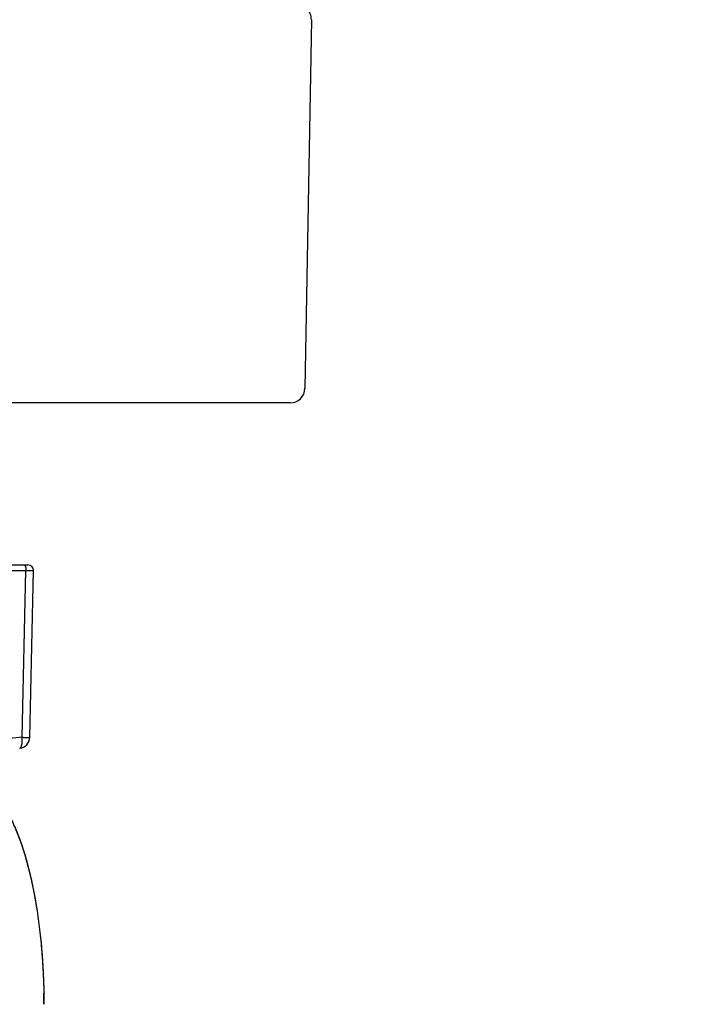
# Model space of a CAD drawing. Header units: millimetres. Extents: x 0 to 1300, y 0 to 891.
# Tile 143 of 148: x 908 to 926, y 488 to 514. Entities that reach past the tile are written whole.
import ezdxf

# ---------------------------------------------------------------- set-up
doc = ezdxf.new("R2010")
doc.units = ezdxf.units.MM
doc.header["$LTSCALE"] = 0.545669
doc.layers.add('NoLayerName_001', color=7, linetype='Continuous')
doc.layers.add('NoLayerName_008', color=7, linetype='Continuous')
doc.styles.get("Standard").update_dxf_attribs({"font": 'txt', "bigfont": 'extfont2'})
doc.dimstyles.get("Standard").update_dxf_attribs({"dimtxt": 2.5, "dimasz": 2.5, "dimexe": 1, "dimexo": 1, "dimtad": 1, "dimdec": 3, "dimzin": 0, "dimdsep": 46, "dimtxsty": 'Standard', "dimcen": 2.5, "dimadec": 3, "dimazin": 0, "dimtfac": 0.75, "dimtdec": 3, "dimtmove": 0, "dimatfit": 3, "dimfxl": 1, "dimarcsym": 0})

# ---------------------------------------------------------------- blocks, each defined once
blk = doc.blocks.new('_OPEN30')
at = {"color": 0, "linetype": 'ByBlock', "lineweight": -2}
for p, q in [((-1, 0.267949), (0, 0)), ((0, 0), (-1, -0.267949)), ((0, 0), (-1, 0))]:
    blk.add_line(p, q, dxfattribs=at)
blk = doc.blocks.new('*D60')
at = {"layer": 'Defpoints', "color": 0}
for p in [(968.819, 600), (906, 464.6), (981.868, 464.6)]:
    blk.add_point(p, dxfattribs=at)
at = {"layer": 'NoLayerName_001', "color": 0, "linetype": 'Continuous', "lineweight": 13}
for p, q in [((971.819, 600), (984.868, 600)), ((981.868, 594), (981.868, 470.6)), ((909, 464.6), (984.868, 464.6))]:
    blk.add_line(p, q, dxfattribs=at)
at = {"layer": 'NoLayerName_001', "color": 0, "lineweight": 13, "xscale": 6, "yscale": 6, "zscale": 6}
for p, rotation in [((981.868, 600), 90), ((981.868, 464.6), 270)]:
    blk.add_blockref('_OPEN30', p, dxfattribs=dict(at, rotation=rotation))
at = {"layer": 'NoLayerName_001', "color": 0, "lineweight": 13, "insert": (972.573, 530.66), "char_height": 10.5, "attachment_point": 5, "rotation": 90}
blk.add_mtext('\\W0.8000;１３６', dxfattribs=at)

msp = doc.modelspace()

# ---------------------------------------------------------------- linework, layer by layer
at = {"layer": 'NoLayerName_001', "color": 7, "linetype": 'Continuous', "lineweight": 25}
for p, q in [((916.17966532, 514.29301904), (916.00686017, 504.39301904)), ((915.60692109, 504), (874.39307891, 504))]:
    msp.add_line(p, q, dxfattribs=at)
at = {"layer": 'NoLayerName_001', "color": 60, "linetype": 'Continuous', "lineweight": 25}
for p, q in [((908.14738765, 499.65), (908.57016767, 499.65)), ((908.10117221, 499.50261467), (908.51804302, 499.50261627)), ((908.41682511, 495.02079671), (908.51804302, 499.50261627)), ((908.61909213, 495.01921622), (908.72036263, 499.50337262)), ((908.41682511, 495.02079671), (906.90883421, 494.86230048))]:
    msp.add_line(p, q, dxfattribs=at)
at = {"layer": 'NoLayerName_001', "color": 7, "linetype": 'Continuous', "lineweight": 25}
for centre, start, end in [((915.77972624, 514.3), 359, 90), ((915.60692109, 504.4), 270, 359)]:
    msp.add_arc(centre, 0.4, start, end, dxfattribs=at)
at = {"layer": 'NoLayerName_001', "color": 60, "linetype": 'Continuous', "lineweight": 25}
for centre, radius, start, end in [((908.57024383, 499.5), 0.15, 1.290499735, 90), ((908.31916152, 495.02602479), 0.29999596, 276.001681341, 358.681638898), ((891.17148256, 487.84984258), 17.82851744, 0.000505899, 0.959529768)]:
    msp.add_arc(centre, radius, start, end, dxfattribs=at)
for points, knots in [([(908.46909723, 499.65), (908.47042891, 499.64982043), (908.47316287, 499.64969856), (908.47699635, 499.64804641), (908.48056353, 499.64580892), (908.48383243, 499.64301), (908.48678081, 499.63988663), (908.48940337, 499.63657483), (908.4917092, 499.63315087), (908.49375201, 499.62963961), (908.49560204, 499.62604726), (908.49733209, 499.62238808), (908.49896228, 499.61866383), (908.50049408, 499.61488187), (908.50193058, 499.61105428), (908.50327416, 499.60719229), (908.50452824, 499.60330439), (908.5056977, 499.5993957), (908.50678864, 499.59546845), (908.50780738, 499.59152414), (908.50876014, 499.58756428), (908.50965345, 499.58359051), (908.5104925, 499.57960426), (908.51127865, 499.57560634), (908.51201379, 499.57159784), (908.51269965, 499.56757981), (908.51333803, 499.56355333), (908.51393068, 499.55951943), (908.51447943, 499.55547907), (908.51498502, 499.5514329), (908.51544809, 499.54738147), (908.51586934, 499.5433253), (908.51624944, 499.53926492), (908.51658906, 499.53520085), (908.51688892, 499.53113361), (908.51714958, 499.52706373), (908.51737213, 499.52299174), (908.51755573, 499.51891812), (908.51770673, 499.51484355), (908.51777202, 499.51212628), (908.51780909, 499.51076787)], [0, 0, 0, 0, 0.00403119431, 0.00811762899, 0.0123334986, 0.01665194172, 0.02098144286, 0.02520406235, 0.02931022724, 0.03335509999, 0.03738375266, 0.04142900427, 0.04549602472, 0.04957831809, 0.05366872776, 0.05775957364, 0.06184428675, 0.06592319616, 0.06999835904, 0.07407145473, 0.07814381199, 0.08221643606, 0.08628988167, 0.09036424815, 0.09443952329, 0.09851562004, 0.1025923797, 0.10666957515, 0.11074696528, 0.11482451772, 0.11890225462, 0.12298017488, 0.12705825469, 0.13113644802, 0.13521468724, 0.13929288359, 0.14337092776, 0.14744869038, 0.1515260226, 0.15560275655, 0.15560275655, 0.15560275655, 0.15560275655]), ([(908.51780909, 499.51076787), (908.51783425, 499.50940945), (908.51789624, 499.50669312), (908.51791153, 499.50397611), (908.51792502, 499.50261786)], [0, 0, 0, 0, 0.0040759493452, 0.008150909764, 0.008150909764, 0.008150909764, 0.008150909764]), ([(908.5179246, 499.50261787), (908.5432114, 499.50277325), (908.59294272, 499.50299158), (908.64520018, 499.5035816), (908.67470169, 499.50373352), (908.68228779, 499.50375773), (908.68987395, 499.50376561), (908.69661772, 499.50375558), (908.70167552, 499.50373862), (908.7067337, 499.50370822), (908.71095111, 499.5036714), (908.71516159, 499.50361805), (908.71768855, 499.50357296), (908.7193644, 499.50343423), (908.72020699, 499.50337825)], [0, 0, 0, 0, 0.07586184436, 0.14919491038, 0.15678107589, 0.16436749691, 0.17195331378, 0.17953952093, 0.18459883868, 0.18712675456, 0.19471439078, 0.19725092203, 0.19976029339, 0.20229364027, 0.20229364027, 0.20229364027, 0.20229364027]), ([(908.41958901, 494.97867897), (908.41948082, 494.98102231), (908.41927812, 494.98570948), (908.41889198, 494.9927359), (908.41845857, 494.99975871), (908.41796782, 495.00677671), (908.4174312, 495.01379007), (908.41702293, 495.018461), (908.41682514, 495.02079672)], [0, 0, 0, 0, 0.007037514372, 0.014074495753, 0.021110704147, 0.028145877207, 0.035179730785, 0.042211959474, 0.042211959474, 0.042211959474, 0.042211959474]), ([(908.41682514, 495.02079672), (908.41786188, 495.02075493), (908.41993526, 495.02066919), (908.42304585, 495.02055349), (908.42615671, 495.02044507), (908.42926789, 495.02034502), (908.43237932, 495.02025262), (908.435491, 495.02016764), (908.43860288, 495.02008971), (908.44171495, 495.02001851), (908.44482718, 495.01995371), (908.44897698, 495.01987538), (908.45416446, 495.01979176), (908.46038964, 495.01971168), (908.46765239, 495.01963845), (908.48114049, 495.01953723), (908.49566647, 495.01946538), (908.510192, 495.0193233), (908.52056707, 495.0192017), (908.5350911, 495.01900376), (908.54857738, 495.01878782), (908.55999017, 495.01864666), (908.56621714, 495.01858475), (908.57244439, 495.01854124), (908.57763327, 495.01852152), (908.58178312, 495.01851676), (908.58593033, 495.01851914), (908.59215859, 495.01854412), (908.59838636, 495.01857796), (908.60356782, 495.01862224), (908.60666607, 495.01866843), (908.60980015, 495.01872129), (908.61289856, 495.01865932), (908.6160173, 495.01877487), (908.61804599, 495.01904442), (908.61909356, 495.01915758)], [0, 0, 0, 0, 0.00311272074, 0.0062254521, 0.0093382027, 0.01245097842, 0.01556378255, 0.01867661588, 0.02178947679, 0.02490236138, 0.02801526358, 0.03112817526, 0.03735398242, 0.04357968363, 0.04980521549, 0.05914333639, 0.0840451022, 0.09338355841, 0.10272193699, 0.11517244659, 0.13695966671, 0.14318588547, 0.14941341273, 0.15564148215, 0.16186805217, 0.16498012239, 0.16809103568, 0.17430967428, 0.18366502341, 0.18677470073, 0.18985441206, 0.1929611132, 0.19617702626, 0.19915108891, 0.2023120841, 0.2023120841, 0.2023120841, 0.2023120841]), ([(908.35052811, 494.72767587), (908.3528177, 494.72819531), (908.35753097, 494.72888684), (908.36397286, 494.7320656), (908.36985843, 494.73607003), (908.37505729, 494.7409232), (908.37962611, 494.74632585), (908.3836749, 494.75212067), (908.38733569, 494.75815724), (908.39064169, 494.76438328), (908.39362906, 494.77076195), (908.39633817, 494.77726164), (908.39881313, 494.783852), (908.40108102, 494.79051441), (908.40315511, 494.79723881), (908.40505271, 494.80401564), (908.40679013, 494.81083576), (908.40838442, 494.81769021), (908.40985117, 494.82457184), (908.41119559, 494.83147719), (908.41242416, 494.83840343), (908.41354308, 494.84534797), (908.41455865, 494.85230818), (908.41547709, 494.8592815), (908.41630496, 494.86626564), (908.41704595, 494.87325914), (908.41770318, 494.88026094), (908.41827994, 494.8872701), (908.41877948, 494.89428566), (908.41920509, 494.90130669), (908.41955995, 494.90833224), (908.41984756, 494.91536142), (908.42006956, 494.9223935), (908.42022678, 494.92942785), (908.42032025, 494.93646383), (908.42035102, 494.94350083), (908.4203199, 494.95053821), (908.42022855, 494.95757539), (908.42007555, 494.96461164), (908.4198709, 494.9716467), (908.41967829, 494.97633472), (908.41958901, 494.97867897)], [0, 0, 0, 0, 0.00704331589, 0.01417217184, 0.02130307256, 0.02836665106, 0.03542611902, 0.04249659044, 0.04955188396, 0.05659419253, 0.06363417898, 0.07067501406, 0.07771382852, 0.08474969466, 0.09178535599, 0.09882215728, 0.10585999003, 0.11289744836, 0.11993307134, 0.12696749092, 0.1340014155, 0.1410352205, 0.14806896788, 0.1551024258, 0.16213520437, 0.16916752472, 0.17619983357, 0.18323245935, 0.19026561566, 0.19729940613, 0.20433382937, 0.21136879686, 0.21840427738, 0.22544028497, 0.23247680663, 0.23951380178, 0.24655120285, 0.2535889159, 0.26062682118, 0.26766477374, 0.27470260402, 0.27470260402, 0.27470260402, 0.27470260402]), ([(907, 493.85), (907.03378195, 493.84740472), (907.10249651, 493.84589269), (907.20443049, 493.82059814), (907.30572053, 493.78183953), (907.4059722, 493.72728594), (907.50500108, 493.65790833), (907.60258776, 493.57368907), (907.69852683, 493.47486392), (907.79257417, 493.36157874), (907.88448958, 493.234098), (907.97412489, 493.0928239), (908.06127256, 492.93816926), (908.14572381, 492.77055895), (908.22726445, 492.59041874), (908.30567777, 492.39817685), (908.38074904, 492.1942657), (908.45223756, 491.97914439), (908.51996746, 491.75336098), (908.58381524, 491.51754017), (908.64363056, 491.27232979), (908.69926763, 491.0183813), (908.75057959, 490.7563464), (908.79741917, 490.48687729), (908.83964219, 490.2106294), (908.8770883, 489.92828149), (908.90969545, 489.64056118), (908.93740368, 489.34822868), (908.96021606, 489.05205565), (908.97786827, 488.7528081), (908.99111306, 488.45127494), (908.99494778, 488.24949765), (908.99749996, 488.14840198)], [0, 0, 0, 0, 0.1016444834, 0.2053734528, 0.3130899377, 0.426437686, 0.5467769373, 0.6751984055, 0.8125578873, 0.9595166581, 1.1165149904, 1.2837270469, 1.4611916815, 1.6488560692, 1.8465982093, 2.054243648, 2.271577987, 2.4983522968, 2.7342033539, 2.9786545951, 3.2312034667, 3.4913301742, 3.7585017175, 4.0321751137, 4.3118000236, 4.5968132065, 4.8865821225, 5.1804353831, 5.4776956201, 5.7776813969, 6.0797087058, 6.3830923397, 6.3830923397, 6.3830923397, 6.3830923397])]:
    msp.add_open_spline(points, degree=3, knots=knots, dxfattribs=at)
at = {"layer": 'NoLayerName_008', "color": 60, "linetype": 'Continuous', "lineweight": 25}
msp.add_open_spline([(907, 493.85), (907.03488614, 493.84723243), (907.10592427, 493.845612), (907.21121916, 493.81860974), (907.31579418, 493.77726086), (907.41921924, 493.71908544), (907.5212974, 493.64513347), (907.62179053, 493.55538819), (907.72047485, 493.450107), (907.81706573, 493.32945707), (907.91133842, 493.19378275), (908.00311699, 493.04353213), (908.09216974, 492.87916332), (908.17826561, 492.70114404), (908.26116764, 492.50994346), (908.34063764, 492.30603388), (908.41643137, 492.0898996), (908.48829138, 491.86208503), (908.55608153, 491.6232458), (908.61964248, 491.37408605), (908.67881261, 491.11532245), (908.73343031, 490.84767235), (908.78333323, 490.57185371), (908.82836271, 490.28858623), (908.86834334, 489.99860729), (908.90316731, 489.70270359), (908.93279659, 489.40170607), (908.95715476, 489.09646199), (908.97624682, 488.78782064), (908.98978542, 488.47662956), (908.99858102, 488.16374291), (908.99907748, 487.95465843), (909, 487.85)], degree=3, knots=[0, 0, 0, 0, 0.1049872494, 0.2122670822, 0.3239224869, 0.4417385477, 0.5671781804, 0.7014021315, 0.8453114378, 0.999591, 1.1646466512, 1.3406189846, 1.5275164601, 1.7252524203, 1.9336689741, 2.1525546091, 2.3816572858, 2.6206602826, 2.869082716, 3.1263816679, 3.3919921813, 3.6653325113, 3.9458082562, 4.2328156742, 4.5257420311, 4.8239143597, 5.1265970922, 5.4330452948, 5.7425090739, 6.054235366, 6.3674695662, 6.6814570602, 6.6814570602, 6.6814570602, 6.6814570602], dxfattribs=at)

# ---------------------------------------------------------------- dimensions: what is measured, and where the dimension line sits
at = {"layer": 'NoLayerName_001', "color": 3, "linetype": 'Continuous', "lineweight": 13}
dim = msp.add_linear_dim(base=(981.86808433, 464.6), p1=(968.81931393, 600), p2=(906, 464.6), angle=270, text='\\W0.8000;１３６', dimstyle='Standard', override={"dimtxt": 10.5, "dimasz": 6, "dimexe": 3, "dimexo": 3, "dimgap": 3, "dimdec": 8, "dimzin": 8, "dimblk": 'OPEN30', "dimclrd": 0, "dimclre": 0, "dimclrt": 0, "dimtp": 0, "dimtm": 0, "dimlwd": 13, "dimlwe": 13}, dxfattribs=at)
dim.commit()
dim.dimension.update_dxf_attribs({"geometry": '*D60', "text_midpoint": (981.86808433, 530.65965147), "dimtype": 160})

doc.saveas('drawing.dxf')
